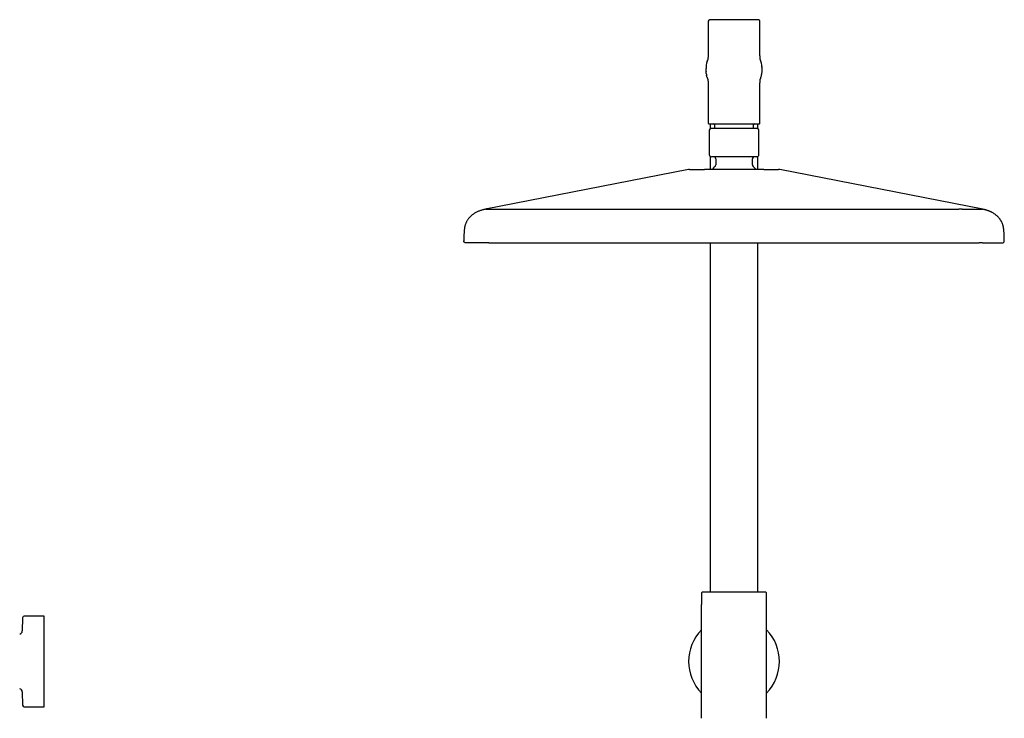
# Model space of a CAD drawing. Header units: millimetres. Extents: x 8 to 1881, y 12 to 2713.
# Tile 19 of 23: x 624 to 1079, y 2389 to 2713. Entities that reach past the tile are written whole.
import ezdxf

# ---------------------------------------------------------------- set-up
doc = ezdxf.new("R2010")
doc.units = ezdxf.units.MM

msp = doc.modelspace()

# ---------------------------------------------------------------- linework, layer by layer
at = {"color": 7, "linetype": 'Continuous', "lineweight": 30}
for p, q in [((942, 2711.79), (942, 2696.14)), ((966, 2696.14), (966, 2711.79)), ((942, 2696.2), (942, 2696.2)), ((966, 2696.09), (966, 2696.14)), ((966, 2696.06), (966, 2696.1)), ((966, 2696.06), (966, 2696.09)), ((941.56, 2693.56), (941.63, 2693.8)), ((966.44, 2693.56), (966.37, 2693.81)), ((941, 2689.73), (941, 2689.79)), ((941.58, 2685.97), (941.56, 2686.03)), ((941.9, 2685.06), (941.89, 2685.09)), ((942, 2683.44), (942, 2664.89)), ((966, 2683.49), (966, 2683.53)), ((966, 2683.44), (966, 2683.49)), ((966, 2664.89), (966, 2683.44)), ((966.1, 2685.06), (966.11, 2685.09)), ((966.42, 2685.98), (966.43, 2685.98)), ((943, 2664.6), (943, 2662.34)), ((945, 2664.09), (945, 2662.39)), ((963, 2662.39), (963, 2664.09)), ((965, 2662.34), (965, 2664.6)), ((942.5, 2661.59), (942.5, 2650.39)), ((965.5, 2650.39), (965.5, 2661.59)), ((943, 2649.53), (943, 2643.48)), ((945.5, 2648.39), (945.5, 2645.63)), ((962.5, 2645.63), (962.5, 2648.39)), ((965, 2643.47), (965, 2649.53)), ((932.86, 2643.42), (839, 2625.07)), ((1069, 2625.07), (975.14, 2643.42)), ((839, 2625.07), (838.98, 2625.07)), ((839.44, 2625.16), (839.01, 2625.07)), ((850, 2625.07), (954, 2625.07)), ((954, 2625.07), (1058, 2625.07)), ((1068.99, 2625.07), (1068.56, 2625.16)), ((1069.02, 2625.07), (1069, 2625.07)), ((1069, 2625.07), (1069, 2625.07)), ((829.87, 2609.57), (829.83, 2609.58)), ((829.83, 2609.57), (829.83, 2609.57)), ((829.86, 2609.57), (829.84, 2609.57)), ((840.65, 2609.57), (839.08, 2609.57)), ((943, 2609.57), (943, 2447.79)), ((965, 2447.79), (965, 2609.57)), ((1068.92, 2609.57), (1067.35, 2609.57)), ((1078.13, 2609.57), (1078.17, 2609.58)), ((1078.16, 2609.57), (1078.14, 2609.57)), ((1078.17, 2609.57), (1078.17, 2609.57)), ((1078.99, 2610.39), (1078.99, 2610.39)), ((939, 2447.54), (939, 2442.13)), ((969, 2442.13), (969, 2447.54)), ((939, 2389.49), (939, 2442.13)), ((969, 2389.49), (969, 2442.13)), ((634.97, 2436.81), (625.76, 2436.81)), ((634.97, 2394.81), (634.97, 2436.81)), ((624.96, 2436.02), (624.85, 2429.93)), ((624.85, 2401.68), (624.96, 2395.59)), ((625.76, 2394.81), (634.97, 2394.81))]:
    msp.add_line(p, q, dxfattribs=at)
for centre, radius, start, end in [((943, 2711.79), 1, 90, 180), ((965, 2711.79), 1, 0, 90), ((954, 2689.79), 13, 163.1714, 180), ((954, 2689.79), 13, 0, 16.8286), ((942.3, 2664.89), 0.3, 180, 270), ((944.5, 2664.09), 0.5, 0, 90), ((963.5, 2664.09), 0.5, 90, 180), ((965.7, 2664.89), 0.3, 270, 0), ((943.3, 2661.59), 0.8, 90, 180), ((964.7, 2661.59), 0.8, 0, 90), ((943.5, 2650.39), 1, 180, 270), ((964.5, 2650.39), 1, 270, 0), ((944.5, 2648.39), 1, 0, 90), ((944.5, 2645.63), 1, 314.3091, 0), ((963.5, 2648.39), 1, 90, 180), ((963.5, 2645.63), 1, 180, 225.6909), ((933.44, 2640.47), 3, 90, 101.0581), ((954, 2635.89), 12.6, 134.3091, 143.0155), ((954, 2635.89), 12.6, 36.9967, 45.6909), ((974.56, 2640.47), 3, 78.9419, 90), ((939.25, 2447.54), 0.25, 90, 180), ((968.75, 2447.54), 0.25, 360, 90), ((625.76, 2436.01), 0.8, 90, 179), ((623.35, 2429.96), 1.5, 280.875, 359), ((954, 2415.81), 21, 135.5847, 224.4153), ((954, 2415.81), 21, 315.5847, 44.4153), ((623.35, 2401.66), 1.5, 1, 79.1132), ((625.76, 2395.61), 0.8, 181, 270)]:
    msp.add_arc(centre, radius, start, end, dxfattribs=at)
for points, knots in [([(965, 2712.79), (965, 2712.79), (964.99, 2712.79), (964.94, 2712.79), (964.87, 2712.79), (964.76, 2712.79), (964.62, 2712.79), (964.44, 2712.79), (964.24, 2712.79), (964.01, 2712.79), (963.77, 2712.79), (963.5, 2712.79), (963.18, 2712.79), (962.78, 2712.79), (962.3, 2712.79), (961.83, 2712.79), (961.37, 2712.79), (960.94, 2712.79), (960.49, 2712.79), (960.06, 2712.79), (959.64, 2712.79), (959.26, 2712.79), (958.86, 2712.79), (958.46, 2712.79), (958, 2712.79), (957.48, 2712.79), (956.89, 2712.79), (956.31, 2712.79), (955.72, 2712.79), (955.15, 2712.79), (954.58, 2712.79), (954, 2712.79), (953.42, 2712.79), (952.85, 2712.79), (952.28, 2712.79), (951.69, 2712.79), (951.11, 2712.79), (950.52, 2712.79), (949.97, 2712.79), (949.44, 2712.79), (948.94, 2712.79), (948.45, 2712.79), (947.92, 2712.79), (947.36, 2712.79), (946.77, 2712.79), (946.26, 2712.79), (945.83, 2712.79), (945.46, 2712.79), (945.11, 2712.79), (944.81, 2712.79), (944.55, 2712.79), (944.33, 2712.79), (944.13, 2712.79), (943.94, 2712.79), (943.75, 2712.79), (943.56, 2712.79), (943.38, 2712.79), (943.24, 2712.79), (943.13, 2712.79), (943.06, 2712.79), (943.01, 2712.79), (943, 2712.79), (943, 2712.79)], [0, 0, 0, 0, 0.016653, 0.033274, 0.049909, 0.067079, 0.084707, 0.102325, 0.11999, 0.136085, 0.152143, 0.168204, 0.184311, 0.206216, 0.228077, 0.249996, 0.266435, 0.282833, 0.299236, 0.315687, 0.328568, 0.341419, 0.354263, 0.36712, 0.38001, 0.397662, 0.415278, 0.432913, 0.450086, 0.466715, 0.483338, 0.5, 0.51665, 0.53327, 0.549907, 0.567079, 0.584707, 0.602325, 0.61999, 0.636085, 0.652143, 0.668204, 0.684311, 0.706216, 0.728077, 0.749996, 0.766435, 0.782833, 0.799236, 0.815687, 0.828568, 0.841419, 0.854263, 0.86712, 0.88001, 0.897662, 0.915278, 0.932913, 0.950088, 0.966719, 0.983341, 1, 1, 1, 1]), ([(942, 2696.18), (942, 2696.18), (942, 2696.18), (942, 2696.16), (942, 2696.13), (942, 2696.09), (942, 2696.04), (941.99, 2695.97), (941.99, 2695.9), (941.99, 2695.83), (941.99, 2695.76), (941.98, 2695.69), (941.98, 2695.62), (941.97, 2695.54), (941.97, 2695.47), (941.96, 2695.4), (941.96, 2695.33), (941.95, 2695.26), (941.95, 2695.19), (941.94, 2695.11), (941.94, 2695.03), (941.93, 2694.95), (941.92, 2694.87), (941.91, 2694.79), (941.91, 2694.73), (941.9, 2694.66), (941.89, 2694.6), (941.88, 2694.53), (941.88, 2694.47), (941.87, 2694.42), (941.86, 2694.37), (941.86, 2694.34), (941.86, 2694.32), (941.85, 2694.31), (941.85, 2694.3), (941.85, 2694.3), (941.85, 2694.3)], [0, 0, 0, 0, 0.028597, 0.055511, 0.080125, 0.115138, 0.153922, 0.19606, 0.239941, 0.270013, 0.300729, 0.332083, 0.364072, 0.395493, 0.42382, 0.453244, 0.478493, 0.500031, 0.522682, 0.54838, 0.576375, 0.6043, 0.631718, 0.659798, 0.685291, 0.714081, 0.746177, 0.781592, 0.820214, 0.857573, 0.891501, 0.922009, 0.949104, 0.972795, 0.992756, 1, 1, 1, 1]), ([(966.14, 2694.34), (966.14, 2694.33), (966.14, 2694.32), (966.15, 2694.31), (966.15, 2694.3), (966.15, 2694.3), (966.15, 2694.3), (966.15, 2694.31), (966.14, 2694.33), (966.14, 2694.37), (966.13, 2694.41), (966.13, 2694.46), (966.12, 2694.51), (966.11, 2694.57), (966.1, 2694.63), (966.1, 2694.69), (966.09, 2694.75), (966.09, 2694.81), (966.08, 2694.87), (966.07, 2694.93), (966.07, 2694.99), (966.06, 2695.06), (966.06, 2695.12), (966.05, 2695.19), (966.05, 2695.25), (966.04, 2695.31), (966.04, 2695.38), (966.03, 2695.46), (966.03, 2695.54), (966.02, 2695.63), (966.01, 2695.75), (966.01, 2695.88), (966, 2695.98), (966, 2696.05), (966, 2696.09), (966, 2696.13), (966, 2696.16), (966, 2696.18), (966, 2696.18), (966, 2696.18)], [0, 0, 0, 0, 0.0158349, 0.0338195, 0.0543944, 0.073334, 0.0926428, 0.1162839, 0.1443806, 0.1769451, 0.2056735, 0.2371748, 0.2707341, 0.3022367, 0.3310477, 0.3571811, 0.3806452, 0.4014435, 0.4200147, 0.4385347, 0.457306, 0.4763363, 0.4984811, 0.5188645, 0.5374044, 0.5546331, 0.5774693, 0.6043017, 0.635243, 0.6701496, 0.7053654, 0.7720556, 0.8353864, 0.8658167, 0.8940822, 0.920104, 0.9443993, 0.9707602, 1, 1, 1, 1]), ([(941.15, 2691.76), (941.15, 2691.74), (941.14, 2691.71), (941.13, 2691.64), (941.13, 2691.58), (941.12, 2691.52), (941.12, 2691.46), (941.11, 2691.39), (941.11, 2691.33), (941.1, 2691.26), (941.1, 2691.2), (941.09, 2691.13), (941.09, 2691.06), (941.09, 2691), (941.08, 2690.93), (941.08, 2690.86), (941.07, 2690.79), (941.07, 2690.72), (941.06, 2690.64), (941.06, 2690.58), (941.05, 2690.51), (941.05, 2690.44), (941.04, 2690.37), (941.03, 2690.3), (941.03, 2690.23), (941.02, 2690.18), (941.02, 2690.12), (941.01, 2690.08), (941.01, 2690.03), (941, 2689.99), (941, 2689.95), (941, 2689.92), (941, 2689.91)], [0, 0, 0, 0, 0.06173, 0.118508, 0.170576, 0.218153, 0.26144, 0.300614, 0.335841, 0.367272, 0.39505, 0.419315, 0.440215, 0.457918, 0.472643, 0.484716, 0.494675, 0.503415, 0.512064, 0.521778, 0.533527, 0.547896, 0.571702, 0.601291, 0.637029, 0.672804, 0.713538, 0.759448, 0.810771, 0.867768, 0.930735, 1, 1, 1, 1]), ([(941.88, 2694.48), (941.88, 2694.48), (941.87, 2694.47), (941.87, 2694.46), (941.86, 2694.44), (941.85, 2694.42), (941.85, 2694.4), (941.84, 2694.38), (941.83, 2694.35), (941.82, 2694.33), (941.81, 2694.31), (941.8, 2694.29), (941.8, 2694.27), (941.78, 2694.24), (941.77, 2694.21), (941.77, 2694.18), (941.75, 2694.15), (941.74, 2694.12), (941.73, 2694.09), (941.72, 2694.05), (941.71, 2694.01), (941.69, 2693.97), (941.68, 2693.93), (941.66, 2693.89), (941.65, 2693.85), (941.64, 2693.82), (941.63, 2693.8)], [0, 0, 0, 0, 0.038384, 0.128493, 0.210236, 0.283219, 0.347083, 0.401515, 0.446263, 0.477496, 0.501071, 0.514319, 0.523245, 0.529417, 0.535617, 0.543641, 0.556438, 0.573348, 0.599183, 0.63146, 0.670374, 0.719637, 0.77696, 0.842598, 0.916838, 1, 1, 1, 1]), ([(966.37, 2693.8), (966.36, 2693.82), (966.35, 2693.85), (966.33, 2693.9), (966.32, 2693.95), (966.3, 2694), (966.29, 2694.04), (966.27, 2694.08), (966.26, 2694.11), (966.25, 2694.14), (966.24, 2694.17), (966.23, 2694.2), (966.22, 2694.22), (966.22, 2694.23), (966.21, 2694.25), (966.21, 2694.26), (966.2, 2694.28), (966.2, 2694.29), (966.19, 2694.31), (966.18, 2694.33), (966.17, 2694.35), (966.17, 2694.37), (966.16, 2694.39), (966.15, 2694.41), (966.14, 2694.43), (966.13, 2694.45), (966.13, 2694.46), (966.12, 2694.47), (966.12, 2694.48), (966.12, 2694.48)], [0, 0, 0, 0, 0.094632, 0.177609, 0.249403, 0.310426, 0.361045, 0.391749, 0.417178, 0.437492, 0.456891, 0.462457, 0.467082, 0.470714, 0.474177, 0.477289, 0.481192, 0.490689, 0.503817, 0.524383, 0.550383, 0.581803, 0.632268, 0.692129, 0.761101, 0.838851, 0.911426, 0.989807, 1, 1, 1, 1]), ([(967, 2689.91), (967, 2689.92), (967, 2689.95), (967, 2689.99), (966.99, 2690.03), (966.99, 2690.08), (966.98, 2690.12), (966.98, 2690.18), (966.97, 2690.23), (966.97, 2690.3), (966.96, 2690.37), (966.95, 2690.44), (966.95, 2690.51), (966.94, 2690.58), (966.94, 2690.64), (966.93, 2690.72), (966.93, 2690.79), (966.92, 2690.86), (966.92, 2690.93), (966.91, 2691), (966.91, 2691.06), (966.91, 2691.13), (966.9, 2691.2), (966.9, 2691.26), (966.89, 2691.33), (966.89, 2691.39), (966.88, 2691.46), (966.88, 2691.52), (966.87, 2691.58), (966.87, 2691.64), (966.86, 2691.71), (966.85, 2691.74), (966.85, 2691.76)], [0, 0, 0, 0, 0.069295, 0.132286, 0.189303, 0.240641, 0.286561, 0.327301, 0.363077, 0.398813, 0.428393, 0.452188, 0.466546, 0.478284, 0.487989, 0.496635, 0.505379, 0.515347, 0.527431, 0.542167, 0.559879, 0.580785, 0.605054, 0.632834, 0.664263, 0.699485, 0.738652, 0.781928, 0.829491, 0.881541, 0.938296, 1, 1, 1, 1]), ([(941, 2689.73), (941, 2689.72), (941, 2689.71), (941, 2689.67), (941, 2689.64), (941.01, 2689.6), (941.01, 2689.57), (941.01, 2689.53), (941.01, 2689.5), (941.01, 2689.47), (941.01, 2689.44), (941.01, 2689.41), (941.02, 2689.39), (941.02, 2689.36), (941.02, 2689.35), (941.02, 2689.33), (941.02, 2689.31), (941.02, 2689.29), (941.02, 2689.26), (941.02, 2689.22), (941.02, 2689.18), (941.02, 2689.14), (941.02, 2689.09), (941.03, 2689.04), (941.03, 2688.99), (941.03, 2688.93), (941.03, 2688.88), (941.04, 2688.84), (941.04, 2688.82)], [0, 0, 0, 0, 0.093864, 0.176828, 0.249303, 0.31166, 0.364231, 0.400796, 0.430979, 0.455011, 0.469212, 0.480411, 0.489115, 0.492845, 0.496395, 0.499988, 0.503839, 0.512952, 0.524677, 0.539452, 0.564276, 0.595242, 0.632565, 0.685989, 0.749115, 0.822255, 0.905754, 1, 1, 1, 1]), ([(941.15, 2687.87), (941.13, 2688), (941.08, 2688.32), (941.05, 2688.64), (941.04, 2688.82)], [0, 0, 0, 0, 0.423907, 1, 1, 1, 1]), ([(941.14, 2687.87), (941.14, 2687.86), (941.15, 2687.84), (941.15, 2687.81), (941.16, 2687.78), (941.16, 2687.74), (941.17, 2687.7), (941.18, 2687.66), (941.19, 2687.61), (941.19, 2687.57), (941.2, 2687.54), (941.2, 2687.51), (941.21, 2687.46), (941.22, 2687.4), (941.24, 2687.34), (941.25, 2687.26), (941.26, 2687.19), (941.28, 2687.1), (941.3, 2687.02), (941.31, 2686.96), (941.32, 2686.93)], [0, 0, 0, 0, 0.103086, 0.192157, 0.267706, 0.330293, 0.380649, 0.419939, 0.450366, 0.463611, 0.476502, 0.489892, 0.504545, 0.539749, 0.585168, 0.642229, 0.711736, 0.79424, 0.890189, 1, 1, 1, 1]), ([(941.56, 2686.03), (941.48, 2686.27), (941.4, 2686.57), (941.33, 2686.88), (941.32, 2686.94)], [0, 0, 0, 0, 0.815269, 1, 1, 1, 1]), ([(966.46, 2686.09), (966.53, 2686.31), (966.61, 2686.59), (966.67, 2686.88), (966.68, 2686.94)], [0, 0, 0, 0, 0.80324, 1, 1, 1, 1]), ([(966.68, 2686.93), (966.69, 2686.96), (966.7, 2687), (966.71, 2687.07), (966.72, 2687.13), (966.74, 2687.2), (966.75, 2687.26), (966.76, 2687.32), (966.77, 2687.38), (966.78, 2687.42), (966.79, 2687.45), (966.79, 2687.48), (966.8, 2687.52), (966.81, 2687.57), (966.82, 2687.63), (966.83, 2687.68), (966.83, 2687.73), (966.84, 2687.78), (966.85, 2687.82), (966.85, 2687.85), (966.86, 2687.87)], [0, 0, 0, 0, 0.10746, 0.201073, 0.281288, 0.348595, 0.403606, 0.447236, 0.481128, 0.495432, 0.50875, 0.521875, 0.535635, 0.567684, 0.608958, 0.661413, 0.726113, 0.803756, 0.894888, 1, 1, 1, 1]), ([(966.85, 2687.87), (966.87, 2688), (966.92, 2688.32), (966.95, 2688.64), (966.96, 2688.82)], [0, 0, 0, 0, 0.423908, 1, 1, 1, 1]), ([(966.96, 2688.82), (966.97, 2688.85), (966.97, 2688.9), (966.97, 2688.98), (966.97, 2689.06), (966.97, 2689.14), (966.97, 2689.21), (966.97, 2689.29), (966.97, 2689.36), (966.97, 2689.44), (966.97, 2689.51), (966.97, 2689.58), (966.97, 2689.64), (966.96, 2689.69), (966.96, 2689.73), (966.96, 2689.77), (966.96, 2689.79), (966.96, 2689.79)], [0, 0, 0, 0, 0.140721, 0.268862, 0.385041, 0.489801, 0.583625, 0.666939, 0.740118, 0.813134, 0.873306, 0.92112, 0.949228, 0.971099, 0.987449, 0.994041, 1, 1, 1, 1]), ([(966.96, 2689.79), (966.97, 2689.79), (966.98, 2689.79), (966.99, 2689.79), (967, 2689.79), (967, 2689.79), (967, 2689.79)], [0, 0, 0, 0, 0.213596, 0.46617, 0.728088, 1, 1, 1, 1]), ([(941.58, 2685.97), (941.58, 2685.95), (941.59, 2685.91), (941.62, 2685.84), (941.63, 2685.78), (941.65, 2685.72), (941.67, 2685.67), (941.69, 2685.62), (941.71, 2685.57), (941.72, 2685.53), (941.74, 2685.49), (941.75, 2685.46), (941.75, 2685.43), (941.76, 2685.41), (941.77, 2685.39), (941.78, 2685.37), (941.78, 2685.35), (941.79, 2685.34), (941.8, 2685.32), (941.8, 2685.3), (941.81, 2685.28), (941.82, 2685.26), (941.83, 2685.24), (941.84, 2685.21), (941.85, 2685.19), (941.85, 2685.17), (941.86, 2685.14), (941.87, 2685.13), (941.88, 2685.11), (941.88, 2685.1), (941.89, 2685.09), (941.89, 2685.07), (941.89, 2685.07), (941.9, 2685.06)], [0, 0, 0, 0, 0.0614358, 0.1164837, 0.1653616, 0.2082659, 0.2453748, 0.2768561, 0.3000382, 0.3191212, 0.3342758, 0.3414794, 0.3475131, 0.3525387, 0.3568285, 0.359681, 0.3627174, 0.3664522, 0.3711717, 0.3808855, 0.393609, 0.412793, 0.4363972, 0.4644012, 0.5087036, 0.5606196, 0.6199198, 0.6863407, 0.748068, 0.8145149, 0.8812937, 0.9451121, 1, 1, 1, 1]), ([(941.88, 2685.19), (941.88, 2685.19), (941.88, 2685.2), (941.88, 2685.21), (941.88, 2685.21), (941.88, 2685.18), (941.89, 2685.13), (941.9, 2685.06), (941.91, 2684.97), (941.91, 2684.89), (941.92, 2684.8), (941.93, 2684.7), (941.94, 2684.61), (941.95, 2684.52), (941.95, 2684.43), (941.96, 2684.35), (941.96, 2684.28), (941.97, 2684.21), (941.97, 2684.14), (941.97, 2684.08), (941.98, 2684.01), (941.98, 2683.95), (941.98, 2683.89), (941.99, 2683.83), (941.99, 2683.77), (941.99, 2683.71), (941.99, 2683.64), (942, 2683.59), (942, 2683.54), (942, 2683.5), (942, 2683.46), (942, 2683.44), (942, 2683.42), (942, 2683.4), (942, 2683.39), (942, 2683.38), (942, 2683.38)], [0, 0, 0, 0, 0.013688, 0.057442, 0.09972, 0.144618, 0.194679, 0.246944, 0.300335, 0.341171, 0.382717, 0.424061, 0.461473, 0.495942, 0.52551, 0.55441, 0.576929, 0.600443, 0.623478, 0.645882, 0.667647, 0.690994, 0.712, 0.735393, 0.761224, 0.789549, 0.819169, 0.846035, 0.871305, 0.89294, 0.912004, 0.933966, 0.953831, 0.975444, 0.995471, 1, 1, 1, 1]), ([(966, 2683.38), (966, 2683.39), (966, 2683.39), (966, 2683.41), (966, 2683.44), (966, 2683.46), (966, 2683.5), (966, 2683.54), (966.01, 2683.6), (966.01, 2683.66), (966.01, 2683.74), (966.01, 2683.81), (966.02, 2683.88), (966.02, 2683.95), (966.02, 2684.01), (966.03, 2684.08), (966.03, 2684.15), (966.03, 2684.22), (966.04, 2684.3), (966.04, 2684.37), (966.05, 2684.43), (966.05, 2684.5), (966.06, 2684.57), (966.06, 2684.65), (966.07, 2684.74), (966.08, 2684.82), (966.09, 2684.9), (966.09, 2684.97), (966.1, 2685.04), (966.11, 2685.09), (966.11, 2685.14), (966.12, 2685.18), (966.12, 2685.2), (966.12, 2685.21), (966.12, 2685.21), (966.12, 2685.21)], [0, 0, 0, 0, 0.013411, 0.043266, 0.071809, 0.096088, 0.117282, 0.141674, 0.17022, 0.202836, 0.241442, 0.276584, 0.307838, 0.335302, 0.359059, 0.384031, 0.409779, 0.436296, 0.463097, 0.488398, 0.512048, 0.536131, 0.563346, 0.598247, 0.63713, 0.678658, 0.719673, 0.760044, 0.799796, 0.838959, 0.881316, 0.921948, 0.96066, 0.997559, 1, 1, 1, 1]), ([(966, 2683.49), (966, 2683.5), (966, 2683.51), (966, 2683.52), (966, 2683.53)], [0, 0, 0, 0, 0.502159, 1, 1, 1, 1]), ([(966.1, 2685.06), (966.1, 2685.07), (966.11, 2685.07), (966.11, 2685.08), (966.12, 2685.09), (966.12, 2685.11), (966.13, 2685.13), (966.14, 2685.15), (966.15, 2685.18), (966.16, 2685.21), (966.17, 2685.24), (966.19, 2685.28), (966.21, 2685.33), (966.22, 2685.37), (966.24, 2685.42), (966.26, 2685.46), (966.27, 2685.5), (966.28, 2685.53), (966.3, 2685.59), (966.33, 2685.68), (966.37, 2685.82), (966.41, 2685.92), (966.42, 2685.98)], [0, 0, 0, 0, 0.024801, 0.11942, 0.218969, 0.321171, 0.416382, 0.503327, 0.581695, 0.651206, 0.711633, 0.76282, 0.804729, 0.837536, 0.861888, 0.871453, 0.879828, 0.887725, 0.898843, 0.922477, 0.956191, 1, 1, 1, 1]), ([(966.42, 2685.98), (966.43, 2686), (966.44, 2686.03), (966.45, 2686.07), (966.46, 2686.09)], [0, 0, 0, 0, 0.491207, 1, 1, 1, 1]), ([(942.3, 2664.59), (942.3, 2664.59), (942.31, 2664.59), (942.36, 2664.59), (942.44, 2664.59), (942.55, 2664.59), (942.71, 2664.59), (942.89, 2664.59), (943.11, 2664.59), (943.35, 2664.59), (943.61, 2664.59), (943.89, 2664.59), (944.21, 2664.59), (944.55, 2664.59), (944.91, 2664.59), (945.31, 2664.59), (945.72, 2664.59), (946.16, 2664.59), (946.62, 2664.59), (947.1, 2664.59), (947.59, 2664.59), (948.1, 2664.59), (948.62, 2664.59), (949.15, 2664.59), (949.71, 2664.59), (950.3, 2664.59), (950.92, 2664.59), (951.55, 2664.59), (952.17, 2664.59), (952.78, 2664.59), (953.39, 2664.59), (954, 2664.59), (954.61, 2664.59), (955.22, 2664.59), (955.83, 2664.59), (956.45, 2664.59), (957.08, 2664.59), (957.7, 2664.59), (958.29, 2664.59), (958.85, 2664.59), (959.38, 2664.59), (959.9, 2664.59), (960.41, 2664.59), (960.9, 2664.59), (961.38, 2664.59), (961.84, 2664.59), (962.28, 2664.59), (962.69, 2664.59), (963.09, 2664.59), (963.45, 2664.59), (963.79, 2664.59), (964.11, 2664.59), (964.39, 2664.59), (964.65, 2664.59), (964.89, 2664.59), (965.11, 2664.59), (965.29, 2664.59), (965.45, 2664.59), (965.56, 2664.59), (965.64, 2664.59), (965.69, 2664.59), (965.7, 2664.59), (965.7, 2664.59)], [0, 0, 0, 0, 0.016659, 0.033281, 0.049912, 0.067086, 0.084721, 0.102337, 0.119989, 0.136095, 0.152156, 0.168214, 0.18431, 0.20076, 0.217162, 0.233561, 0.25, 0.26645, 0.282853, 0.299251, 0.31569, 0.331797, 0.347858, 0.363916, 0.380011, 0.397675, 0.415294, 0.432921, 0.450093, 0.46673, 0.48335, 0.5, 0.516662, 0.533284, 0.549914, 0.567086, 0.584721, 0.602337, 0.619989, 0.636095, 0.652156, 0.668214, 0.68431, 0.70076, 0.717162, 0.733561, 0.75, 0.76645, 0.782853, 0.799251, 0.81569, 0.831797, 0.847858, 0.863916, 0.880011, 0.897675, 0.915294, 0.932921, 0.950092, 0.966726, 0.983347, 1, 1, 1, 1]), ([(964.7, 2662.39), (964.7, 2662.39), (964.7, 2662.39), (964.68, 2662.39), (964.66, 2662.39), (964.62, 2662.39), (964.58, 2662.39), (964.54, 2662.39), (964.5, 2662.39), (964.45, 2662.39), (964.4, 2662.39), (964.34, 2662.39), (964.26, 2662.39), (964.17, 2662.39), (964.06, 2662.39), (963.94, 2662.39), (963.81, 2662.39), (963.67, 2662.39), (963.51, 2662.39), (963.34, 2662.39), (963.16, 2662.39), (962.97, 2662.39), (962.77, 2662.39), (962.55, 2662.39), (962.29, 2662.39), (962.01, 2662.39), (961.7, 2662.39), (961.38, 2662.39), (961.03, 2662.39), (960.67, 2662.39), (960.29, 2662.39), (959.89, 2662.39), (959.47, 2662.39), (959, 2662.39), (958.47, 2662.39), (957.87, 2662.39), (957.26, 2662.39), (956.63, 2662.39), (955.99, 2662.39), (955.33, 2662.39), (954.67, 2662.39), (954, 2662.39), (953.33, 2662.39), (952.67, 2662.39), (952.01, 2662.39), (951.41, 2662.39), (950.86, 2662.39), (950.37, 2662.39), (949.89, 2662.39), (949.42, 2662.39), (948.97, 2662.39), (948.53, 2662.39), (948.11, 2662.39), (947.71, 2662.39), (947.33, 2662.39), (946.99, 2662.39), (946.68, 2662.39), (946.4, 2662.39), (946.14, 2662.39), (945.9, 2662.39), (945.66, 2662.39), (945.44, 2662.39), (945.22, 2662.39), (945, 2662.39), (944.81, 2662.39), (944.62, 2662.39), (944.44, 2662.39), (944.3, 2662.39), (944.18, 2662.39), (944.08, 2662.39), (943.98, 2662.39), (943.89, 2662.39), (943.8, 2662.39), (943.71, 2662.39), (943.61, 2662.39), (943.51, 2662.39), (943.43, 2662.39), (943.37, 2662.39), (943.33, 2662.39), (943.3, 2662.39), (943.3, 2662.39), (943.3, 2662.39)], [0, 0, 0, 0, 0.009496, 0.018984, 0.028471, 0.037967, 0.048139, 0.05517, 0.062198, 0.069225, 0.076256, 0.083293, 0.090339, 0.100436, 0.110518, 0.120596, 0.13068, 0.140779, 0.151657, 0.162294, 0.17292, 0.183545, 0.194182, 0.204842, 0.217884, 0.23093, 0.244289, 0.257942, 0.27161, 0.285835, 0.300064, 0.31456, 0.329297, 0.344052, 0.363024, 0.382011, 0.401417, 0.420838, 0.440544, 0.460265, 0.480124, 0.499999, 0.519858, 0.539733, 0.559438, 0.579159, 0.594686, 0.610213, 0.62558, 0.640756, 0.65595, 0.67069, 0.685432, 0.699928, 0.714151, 0.728392, 0.73977, 0.751149, 0.762541, 0.77341, 0.784279, 0.795161, 0.806457, 0.817732, 0.829, 0.840274, 0.851569, 0.862104, 0.87003, 0.87795, 0.885868, 0.89379, 0.90172, 0.909664, 0.923366, 0.937055, 0.950757, 0.963678, 0.975781, 0.987882, 1, 1, 1, 1]), ([(964.5, 2649.39), (964.5, 2649.39), (964.49, 2649.39), (964.45, 2649.39), (964.38, 2649.39), (964.27, 2649.39), (964.14, 2649.39), (963.97, 2649.39), (963.77, 2649.39), (963.56, 2649.39), (963.33, 2649.39), (963.07, 2649.39), (962.76, 2649.39), (962.38, 2649.39), (961.92, 2649.39), (961.47, 2649.39), (961.03, 2649.39), (960.62, 2649.39), (960.19, 2649.39), (959.75, 2649.39), (959.3, 2649.39), (958.83, 2649.39), (958.36, 2649.39), (957.85, 2649.39), (957.32, 2649.39), (956.76, 2649.39), (956.2, 2649.39), (955.65, 2649.39), (955.1, 2649.39), (954.55, 2649.39), (954, 2649.39), (953.45, 2649.39), (952.9, 2649.39), (952.35, 2649.39), (951.8, 2649.39), (951.24, 2649.39), (950.68, 2649.39), (950.15, 2649.39), (949.65, 2649.39), (949.17, 2649.39), (948.7, 2649.39), (948.2, 2649.39), (947.66, 2649.39), (947.1, 2649.39), (946.61, 2649.39), (946.2, 2649.39), (945.85, 2649.39), (945.52, 2649.39), (945.21, 2649.39), (944.93, 2649.39), (944.67, 2649.39), (944.44, 2649.39), (944.23, 2649.39), (944.03, 2649.39), (943.86, 2649.39), (943.73, 2649.39), (943.62, 2649.39), (943.55, 2649.39), (943.51, 2649.39), (943.5, 2649.39), (943.5, 2649.39)], [0, 0, 0, 0, 0.016653, 0.033274, 0.049909, 0.067079, 0.084707, 0.102325, 0.11999, 0.136085, 0.152143, 0.168205, 0.184312, 0.206217, 0.228077, 0.249997, 0.266436, 0.282835, 0.299237, 0.315688, 0.331783, 0.347841, 0.363903, 0.38001, 0.397662, 0.415278, 0.432913, 0.450085, 0.466715, 0.483337, 0.5, 0.516649, 0.53327, 0.549907, 0.567079, 0.584707, 0.602325, 0.61999, 0.636085, 0.652143, 0.668205, 0.684312, 0.706217, 0.728077, 0.749997, 0.766436, 0.782835, 0.799237, 0.815688, 0.831783, 0.847841, 0.863903, 0.88001, 0.897662, 0.915278, 0.932913, 0.950087, 0.966718, 0.983341, 1, 1, 1, 1]), ([(933.44, 2643.47), (933.44, 2643.47), (933.45, 2643.47), (933.5, 2643.47), (933.59, 2643.47), (933.7, 2643.47), (933.85, 2643.47), (934.02, 2643.47), (934.23, 2643.47), (934.46, 2643.47), (934.7, 2643.47), (934.96, 2643.47), (935.21, 2643.47), (935.49, 2643.47), (935.78, 2643.47), (936.1, 2643.47), (936.42, 2643.47), (936.73, 2643.47), (937.05, 2643.47), (937.39, 2643.47), (937.76, 2643.47), (938.15, 2643.47), (938.42, 2643.47), (938.55, 2643.47)], [0, 0, 0, 0, 0.056839, 0.114012, 0.169905, 0.224784, 0.279349, 0.33342, 0.387747, 0.441137, 0.494126, 0.538077, 0.582, 0.625938, 0.669936, 0.714036, 0.760233, 0.797521, 0.834963, 0.874391, 0.916375, 0.958232, 1, 1, 1, 1]), ([(938.55, 2643.47), (938.74, 2643.47), (939.1, 2643.47), (939.69, 2643.47), (940.1, 2643.47), (940.3, 2643.47)], [0, 0, 0, 0, 0.333441, 0.666551, 1, 1, 1, 1]), ([(967.7, 2643.47), (967.48, 2643.47), (967.05, 2643.47), (966.37, 2643.47), (965.67, 2643.47), (964.95, 2643.47), (964.19, 2643.47), (963.41, 2643.47), (962.62, 2643.47), (961.92, 2643.47), (961.34, 2643.47), (960.87, 2643.47), (960.4, 2643.47), (959.92, 2643.47), (959.42, 2643.47), (958.91, 2643.47), (958.38, 2643.47), (957.72, 2643.47), (956.92, 2643.47), (956.01, 2643.47), (955.09, 2643.47), (954.24, 2643.47), (953.46, 2643.47), (952.73, 2643.47), (952.01, 2643.47), (951.29, 2643.47), (950.57, 2643.47), (949.9, 2643.47), (949.28, 2643.47), (948.71, 2643.47), (948.14, 2643.47), (947.58, 2643.47), (947.03, 2643.47), (946.48, 2643.47), (946.02, 2643.47), (945.64, 2643.47), (945.35, 2643.47), (945.06, 2643.47), (944.77, 2643.47), (944.49, 2643.47), (944.21, 2643.47), (943.92, 2643.47), (943.63, 2643.47), (943.34, 2643.47), (943.06, 2643.47), (942.79, 2643.47), (942.36, 2643.47), (941.76, 2643.47), (941.01, 2643.47), (940.54, 2643.47), (940.3, 2643.47)], [0, 0, 0, 0, 0.028555, 0.057079, 0.085621, 0.114232, 0.143831, 0.173346, 0.202832, 0.232342, 0.24916, 0.265815, 0.282314, 0.299102, 0.316516, 0.334062, 0.351752, 0.371219, 0.402083, 0.432776, 0.463358, 0.493885, 0.518193, 0.542463, 0.566723, 0.591003, 0.61533, 0.639735, 0.659406, 0.679035, 0.698635, 0.718224, 0.737818, 0.757431, 0.77708, 0.787795, 0.798476, 0.809126, 0.819747, 0.830342, 0.840912, 0.85146, 0.863042, 0.874603, 0.88533, 0.895706, 0.906158, 0.937734, 0.969117, 1, 1, 1, 1]), ([(967.7, 2643.47), (967.9, 2643.47), (968.31, 2643.47), (968.9, 2643.47), (969.26, 2643.47), (969.45, 2643.47)], [0, 0, 0, 0, 0.333439, 0.666549, 1, 1, 1, 1]), ([(969.45, 2643.47), (969.58, 2643.47), (969.84, 2643.47), (970.22, 2643.47), (970.58, 2643.47), (970.94, 2643.47), (971.28, 2643.47), (971.58, 2643.47), (971.86, 2643.47), (972.1, 2643.47), (972.34, 2643.47), (972.57, 2643.47), (972.79, 2643.47), (973.03, 2643.47), (973.29, 2643.47), (973.54, 2643.47), (973.73, 2643.47), (973.86, 2643.47), (973.96, 2643.47), (974.04, 2643.47), (974.13, 2643.47), (974.24, 2643.47), (974.37, 2643.47), (974.48, 2643.47), (974.55, 2643.47), (974.56, 2643.47), (974.56, 2643.47)], [0, 0, 0, 0, 0.0401697, 0.0806761, 0.1216326, 0.1625864, 0.2031119, 0.24501, 0.2789343, 0.3131925, 0.3481977, 0.3837168, 0.4190241, 0.4541429, 0.5066293, 0.5590643, 0.6115226, 0.6362835, 0.661074, 0.6859017, 0.7116649, 0.7406344, 0.8052527, 0.8699275, 0.9347975, 1, 1, 1, 1]), ([(838.99, 2625.07), (838.76, 2625.02), (838.3, 2624.93), (837.63, 2624.75), (836.98, 2624.56), (836.37, 2624.35), (835.78, 2624.11), (835.19, 2623.85), (834.6, 2623.55), (834.01, 2623.21), (833.46, 2622.84), (832.95, 2622.46), (832.47, 2622.06), (832.02, 2621.64), (831.61, 2621.2), (831.23, 2620.76), (830.89, 2620.3), (830.59, 2619.84), (830.32, 2619.37), (830.08, 2618.89), (829.88, 2618.41), (829.7, 2617.92), (829.57, 2617.44), (829.46, 2616.98), (829.37, 2616.53), (829.3, 2616.05), (829.25, 2615.57), (829.2, 2615.1), (829.16, 2614.63), (829.13, 2614.13), (829.11, 2613.59), (829.08, 2613.02), (829.06, 2612.42), (829.04, 2611.78), (829.03, 2611.1), (829.02, 2610.63), (829.01, 2610.39)], [0, 0, 0, 0, 0.035777, 0.07078, 0.10464, 0.13742, 0.169184, 0.199995, 0.235169, 0.269202, 0.302185, 0.334198, 0.365934, 0.396792, 0.426827, 0.456092, 0.484641, 0.512538, 0.539864, 0.566205, 0.592309, 0.618498, 0.645254, 0.667075, 0.689959, 0.714241, 0.74024, 0.762475, 0.786141, 0.811372, 0.838297, 0.867044, 0.897171, 0.929292, 0.963528, 1, 1, 1, 1]), ([(839.09, 2625.07), (839.07, 2625.07), (839.02, 2625.07), (839.01, 2625.07), (839.01, 2625.07)], [0, 0, 0, 0, 0.595046, 1, 1, 1, 1]), ([(839.75, 2625.22), (839.75, 2625.22), (839.75, 2625.22), (839.75, 2625.22), (839.74, 2625.22), (839.73, 2625.21), (839.72, 2625.21), (839.7, 2625.21), (839.68, 2625.2), (839.66, 2625.2), (839.64, 2625.19), (839.61, 2625.19), (839.57, 2625.18), (839.54, 2625.18), (839.5, 2625.17), (839.46, 2625.16), (839.41, 2625.15), (839.36, 2625.14), (839.31, 2625.13), (839.25, 2625.12), (839.2, 2625.11), (839.14, 2625.1), (839.1, 2625.09), (839.07, 2625.09)], [0, 0, 0, 0, 0.003112, 0.048544, 0.09498, 0.142424, 0.186806, 0.232044, 0.278144, 0.325109, 0.372946, 0.421658, 0.47125, 0.521729, 0.5731, 0.625368, 0.678539, 0.732619, 0.784446, 0.837093, 0.890564, 0.944864, 1, 1, 1, 1]), ([(839.09, 2625.07), (839.11, 2625.07), (839.13, 2625.07), (839.18, 2625.07), (839.24, 2625.07), (839.32, 2625.07), (839.41, 2625.07), (839.53, 2625.07), (839.68, 2625.07), (839.85, 2625.07), (840.03, 2625.07), (840.22, 2625.07), (840.38, 2625.07), (840.52, 2625.07), (840.65, 2625.07), (840.8, 2625.07), (840.96, 2625.07), (841.15, 2625.07), (841.35, 2625.07), (841.57, 2625.07), (841.79, 2625.07), (842, 2625.07), (842.29, 2625.07), (842.65, 2625.07), (843.09, 2625.07), (843.54, 2625.07), (844.01, 2625.07), (844.53, 2625.07), (845, 2625.07), (845.4, 2625.07), (845.69, 2625.07), (845.96, 2625.07), (846.22, 2625.07), (846.51, 2625.07), (846.84, 2625.07), (847.21, 2625.07), (847.64, 2625.07), (848.09, 2625.07), (848.4, 2625.07), (848.57, 2625.07)], [0, 0, 0, 0, 0.017369, 0.037046, 0.059036, 0.083344, 0.109971, 0.13838, 0.169023, 0.201892, 0.236976, 0.26388, 0.289253, 0.305911, 0.323738, 0.342732, 0.362892, 0.384219, 0.409025, 0.434067, 0.456049, 0.478029, 0.500007, 0.54163, 0.581851, 0.619858, 0.659904, 0.701997, 0.74614, 0.771759, 0.793725, 0.812034, 0.831741, 0.852844, 0.87534, 0.903636, 0.93385, 0.965973, 1, 1, 1, 1]), ([(848.57, 2625.07), (848.8, 2625.07), (849.28, 2625.07), (849.76, 2625.07), (850, 2625.07)], [0, 0, 0, 0, 0.49983, 1, 1, 1, 1]), ([(1059.43, 2625.07), (1059.2, 2625.07), (1058.72, 2625.07), (1058.24, 2625.07), (1058, 2625.07)], [0, 0, 0, 0, 0.5, 1, 1, 1, 1]), ([(1059.43, 2625.07), (1059.52, 2625.07), (1059.69, 2625.07), (1059.97, 2625.07), (1060.28, 2625.07), (1060.62, 2625.07), (1060.99, 2625.07), (1061.38, 2625.07), (1061.8, 2625.07), (1062.24, 2625.07), (1062.66, 2625.07), (1063.04, 2625.07), (1063.33, 2625.07), (1063.58, 2625.07), (1063.8, 2625.07), (1064.03, 2625.07), (1064.27, 2625.07), (1064.53, 2625.07), (1064.8, 2625.07), (1065.07, 2625.07), (1065.32, 2625.07), (1065.55, 2625.07), (1065.85, 2625.07), (1066.19, 2625.07), (1066.56, 2625.07), (1066.91, 2625.07), (1067.23, 2625.07), (1067.55, 2625.07), (1067.8, 2625.07), (1067.99, 2625.07), (1068.12, 2625.07), (1068.23, 2625.07), (1068.33, 2625.07), (1068.43, 2625.07), (1068.54, 2625.07), (1068.64, 2625.07), (1068.75, 2625.07), (1068.84, 2625.07), (1068.88, 2625.07), (1068.91, 2625.07)], [0, 0, 0, 0, 0.017273, 0.036874, 0.05881, 0.083083, 0.109698, 0.138115, 0.168786, 0.201703, 0.236857, 0.263823, 0.289253, 0.305908, 0.323733, 0.342726, 0.362887, 0.384215, 0.409023, 0.434067, 0.45605, 0.478029, 0.500008, 0.54163, 0.581858, 0.619885, 0.65994, 0.70203, 0.74616, 0.771767, 0.793759, 0.812127, 0.831877, 0.853007, 0.875514, 0.9038, 0.933982, 0.96605, 1, 1, 1, 1]), ([(1068.93, 2625.09), (1068.92, 2625.09), (1068.9, 2625.09), (1068.88, 2625.1), (1068.86, 2625.1), (1068.84, 2625.1), (1068.83, 2625.11), (1068.81, 2625.11), (1068.8, 2625.11), (1068.79, 2625.11), (1068.79, 2625.11), (1068.78, 2625.11), (1068.78, 2625.12), (1068.78, 2625.12), (1068.78, 2625.12), (1068.78, 2625.12)], [0, 0, 0, 0, 0.093005, 0.184434, 0.274294, 0.36259, 0.449328, 0.534515, 0.618155, 0.69347, 0.767495, 0.840231, 0.911684, 0.981857, 1, 1, 1, 1]), ([(1068.99, 2625.07), (1068.99, 2625.07), (1068.98, 2625.07), (1068.93, 2625.07), (1068.91, 2625.07)], [0, 0, 0, 0, 0.404969, 1, 1, 1, 1]), ([(1078.99, 2610.39), (1078.98, 2610.55), (1078.97, 2610.92), (1078.96, 2611.49), (1078.95, 2612.08), (1078.93, 2612.63), (1078.91, 2613.14), (1078.89, 2613.64), (1078.87, 2614.13), (1078.84, 2614.6), (1078.8, 2615.04), (1078.76, 2615.48), (1078.71, 2615.92), (1078.65, 2616.35), (1078.59, 2616.74), (1078.51, 2617.11), (1078.43, 2617.44), (1078.34, 2617.75), (1078.24, 2618.09), (1078.1, 2618.46), (1077.94, 2618.85), (1077.76, 2619.2), (1077.59, 2619.53), (1077.39, 2619.87), (1077.14, 2620.24), (1076.85, 2620.65), (1076.51, 2621.07), (1076.11, 2621.51), (1075.64, 2621.96), (1075.13, 2622.4), (1074.58, 2622.82), (1074.01, 2623.19), (1073.53, 2623.47), (1073.16, 2623.67), (1072.88, 2623.81), (1072.61, 2623.94), (1072.34, 2624.06), (1072.06, 2624.18), (1071.76, 2624.29), (1071.45, 2624.41), (1071.12, 2624.52), (1070.77, 2624.64), (1070.39, 2624.75), (1069.97, 2624.86), (1069.52, 2624.97), (1069.21, 2625.03), (1069.05, 2625.06)], [0, 0, 0, 0, 0.023854, 0.056019, 0.085864, 0.113564, 0.139286, 0.163183, 0.189204, 0.213117, 0.235129, 0.255438, 0.279567, 0.301503, 0.321589, 0.340132, 0.357403, 0.373625, 0.388978, 0.411608, 0.432751, 0.452566, 0.471106, 0.488859, 0.512846, 0.537839, 0.563918, 0.594966, 0.627632, 0.662045, 0.697188, 0.731554, 0.765043, 0.780778, 0.796275, 0.811522, 0.826504, 0.841261, 0.856988, 0.874233, 0.891437, 0.910043, 0.93012, 0.951746, 0.975008, 1, 1, 1, 1]), ([(829.81, 2609.57), (829.81, 2609.57), (829.75, 2609.57), (829.63, 2609.59), (829.47, 2609.64), (829.34, 2609.73), (829.22, 2609.83), (829.13, 2609.94), (829.07, 2610.08), (829.02, 2610.23), (829.02, 2610.34), (829.01, 2610.39)], [0, 0, 0, 0, 0.010504, 0.145009, 0.276516, 0.40241, 0.520724, 0.632036, 0.750171, 0.873534, 1, 1, 1, 1]), ([(829.82, 2609.57), (829.82, 2609.57), (829.82, 2609.57), (829.82, 2609.57), (829.82, 2609.57), (829.81, 2609.57), (829.81, 2609.57)], [0, 0, 0, 0, 0.065141, 0.37797, 0.689589, 1, 1, 1, 1]), ([(839.08, 2609.57), (838.88, 2609.57), (838.48, 2609.57), (837.88, 2609.57), (837.29, 2609.57), (836.7, 2609.57), (836.12, 2609.57), (835.56, 2609.57), (835.01, 2609.57), (834.48, 2609.57), (833.97, 2609.57), (833.48, 2609.57), (833.02, 2609.57), (832.58, 2609.57), (832.16, 2609.57), (831.78, 2609.57), (831.43, 2609.57), (831.11, 2609.57), (830.83, 2609.57), (830.58, 2609.57), (830.36, 2609.57), (830.19, 2609.57), (830.05, 2609.57), (829.95, 2609.57), (829.89, 2609.57), (829.88, 2609.57), (829.87, 2609.57)], [0, 0, 0, 0, 0.041642, 0.083232, 0.124949, 0.166645, 0.208252, 0.249948, 0.291641, 0.333251, 0.374957, 0.41662, 0.458244, 0.500005, 0.541732, 0.583354, 0.625046, 0.666717, 0.708323, 0.750045, 0.791702, 0.833307, 0.875037, 0.916741, 0.958336, 1, 1, 1, 1]), ([(840.65, 2609.57), (844.66, 2609.57), (852.67, 2609.57), (864.66, 2609.57), (876.6, 2609.57), (888.51, 2609.57), (900.37, 2609.57), (911.35, 2609.57), (921.45, 2609.57), (930.68, 2609.57), (939.88, 2609.57), (949.06, 2609.57), (958.23, 2609.57), (968.02, 2609.57), (978.45, 2609.57), (989.53, 2609.57), (1000.65, 2609.57), (1011.81, 2609.57), (1022.94, 2609.57), (1034.04, 2609.57), (1045.11, 2609.57), (1056.22, 2609.57), (1063.64, 2609.57), (1067.35, 2609.57)], [0, 0, 0, 0, 0.0530783, 0.1059671, 0.1586665, 0.2111763, 0.2634966, 0.3156274, 0.3564544, 0.3971644, 0.4377575, 0.4782335, 0.518615, 0.5590772, 0.6077875, 0.6566676, 0.7057175, 0.7549371, 0.8043265, 0.8529992, 0.9018357, 0.950836, 1, 1, 1, 1]), ([(1068.92, 2609.57), (1069.12, 2609.57), (1069.52, 2609.57), (1070.12, 2609.57), (1070.71, 2609.57), (1071.3, 2609.57), (1071.88, 2609.57), (1072.44, 2609.57), (1072.99, 2609.57), (1073.52, 2609.57), (1074.03, 2609.57), (1074.52, 2609.57), (1074.98, 2609.57), (1075.42, 2609.57), (1075.84, 2609.57), (1076.22, 2609.57), (1076.57, 2609.57), (1076.89, 2609.57), (1077.17, 2609.57), (1077.42, 2609.57), (1077.64, 2609.57), (1077.81, 2609.57), (1077.95, 2609.57), (1078.05, 2609.57), (1078.11, 2609.57), (1078.12, 2609.57), (1078.13, 2609.57)], [0, 0, 0, 0, 0.041664, 0.0832589, 0.1249633, 0.1666928, 0.208298, 0.2499554, 0.2916768, 0.3332834, 0.3749535, 0.4166462, 0.4582677, 0.4999951, 0.5417558, 0.5833795, 0.6250433, 0.6667493, 0.7083593, 0.7500518, 0.7917479, 0.8333554, 0.8750507, 0.9167677, 0.9583581, 1, 1, 1, 1]), ([(1078.19, 2609.57), (1078.19, 2609.57), (1078.19, 2609.57), (1078.18, 2609.57), (1078.18, 2609.57), (1078.18, 2609.57), (1078.18, 2609.57), (1078.18, 2609.57)], [0, 0, 0, 0, 0.106218, 0.337841, 0.649099, 0.961559, 1, 1, 1, 1]), ([(1078.19, 2609.57), (1078.22, 2609.58), (1078.29, 2609.58), (1078.38, 2609.6), (1078.45, 2609.62), (1078.55, 2609.66), (1078.65, 2609.72), (1078.74, 2609.8), (1078.81, 2609.87), (1078.87, 2609.95), (1078.92, 2610.05), (1078.96, 2610.17), (1078.99, 2610.28), (1078.98, 2610.36), (1078.98, 2610.39)], [0, 0, 0, 0, 0.08592, 0.157709, 0.215287, 0.259414, 0.421239, 0.479576, 0.551547, 0.64239, 0.724833, 0.8201, 0.928143, 1, 1, 1, 1]), ([(968.75, 2447.79), (968.75, 2447.79), (968.74, 2447.79), (968.69, 2447.79), (968.62, 2447.79), (968.51, 2447.79), (968.36, 2447.79), (968.18, 2447.79), (967.97, 2447.79), (967.73, 2447.79), (967.49, 2447.79), (967.23, 2447.79), (966.96, 2447.79), (966.67, 2447.79), (966.32, 2447.79), (965.92, 2447.79), (965.45, 2447.79), (964.96, 2447.79), (964.43, 2447.79), (963.88, 2447.79), (963.3, 2447.79), (962.7, 2447.79), (962.08, 2447.79), (961.44, 2447.79), (960.79, 2447.79), (960.12, 2447.79), (959.41, 2447.79), (958.66, 2447.79), (957.88, 2447.79), (957.09, 2447.79), (956.31, 2447.79), (955.54, 2447.79), (954.77, 2447.79), (954.03, 2447.79), (953.32, 2447.79), (952.65, 2447.79), (951.98, 2447.79), (951.3, 2447.79), (950.61, 2447.79), (949.92, 2447.79), (949.24, 2447.79), (948.61, 2447.79), (948.02, 2447.79), (947.48, 2447.79), (946.95, 2447.79), (946.43, 2447.79), (945.88, 2447.79), (945.3, 2447.79), (944.7, 2447.79), (944.12, 2447.79), (943.57, 2447.79), (943.04, 2447.79), (942.55, 2447.79), (942.08, 2447.79), (941.65, 2447.79), (941.26, 2447.79), (940.9, 2447.79), (940.57, 2447.79), (940.27, 2447.79), (940, 2447.79), (939.76, 2447.79), (939.57, 2447.79), (939.43, 2447.79), (939.32, 2447.79), (939.26, 2447.79), (939.25, 2447.79), (939.25, 2447.79)], [0, 0, 0, 0, 0.014579, 0.029126, 0.043671, 0.058246, 0.073705, 0.089124, 0.104541, 0.119991, 0.13288, 0.145736, 0.158579, 0.171431, 0.184313, 0.200762, 0.217164, 0.233563, 0.250003, 0.266452, 0.282854, 0.299253, 0.315693, 0.331797, 0.347858, 0.363916, 0.380013, 0.397675, 0.415293, 0.432921, 0.450093, 0.466729, 0.483349, 0.5, 0.514581, 0.529129, 0.543674, 0.558246, 0.573705, 0.589124, 0.604541, 0.619991, 0.63288, 0.645736, 0.658579, 0.671431, 0.684313, 0.700762, 0.717164, 0.733563, 0.750003, 0.766452, 0.782854, 0.799253, 0.815693, 0.831797, 0.847858, 0.863916, 0.880013, 0.897675, 0.915293, 0.932921, 0.950092, 0.966726, 0.983347, 1, 1, 1, 1])]:
    msp.add_open_spline(points, degree=3, knots=knots, dxfattribs=at)

doc.saveas('drawing.dxf')
